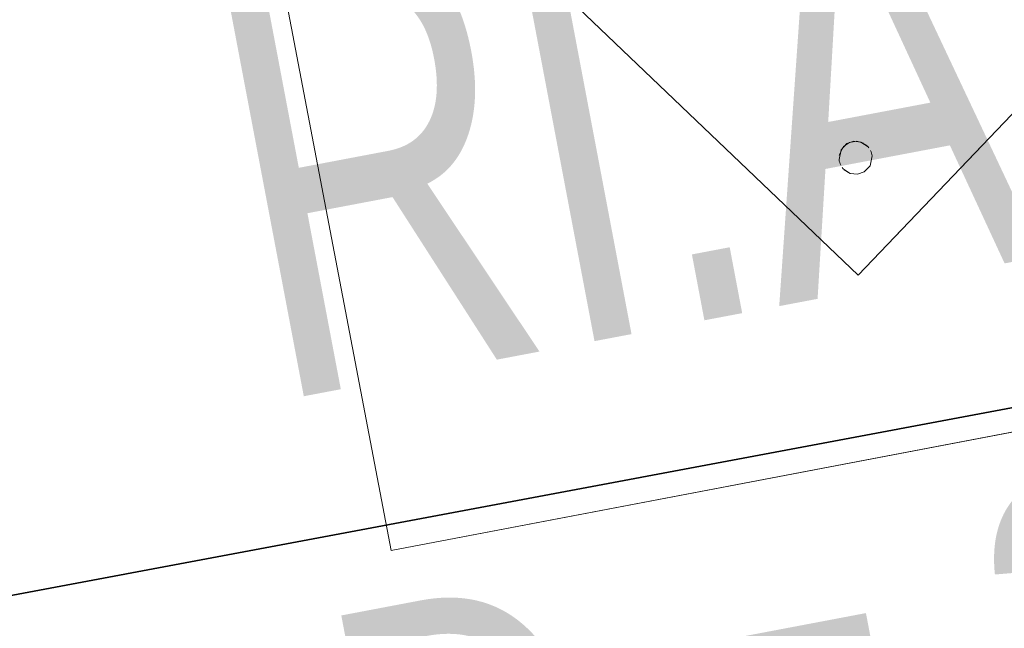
# Model space of a CAD drawing. Extents: x 3503739 to 3504470, y 5375172 to 5375561.
# Tile 50 of 121: x 3504134.887 to 3504135.481, y 5375386.231 to 5375386.598. Entities that reach past the tile are written whole.
import ezdxf

# ---------------------------------------------------------------- set-up
doc = ezdxf.new("R2010")
doc.units = 0
doc.header["$MEASUREMENT"] = 0
for name, color, linetype in [('_4WP_KANCADT__', 7, 'Continuous'), ('BHM_WA', 7, 'Continuous'), ('K_FLURSTUECKE', 7, 'Continuous')]:
    doc.layers.add(name, color=color, linetype=linetype)
doc.styles.add('42', font='TXT', dxfattribs={"width": 0.7, "height": 0.26})
doc.styles.add('43', font='TXT', dxfattribs={"width": 0.8, "height": 0.2})

msp = doc.modelspace()

# ---------------------------------------------------------------- linework, layer by layer
at = {"layer": 'BHM_WA', "color": 254, "linetype": 'Continuous', "lineweight": 13}
for p, q in [((3504135.39254, 5375386.44391), (3504135.63435, 5375386.69695)), ((3504135.39845, 5375386.52121), (3504135.399, 5375386.52053)), ((3504135.3999, 5375386.51904), (3504135.40025, 5375386.51824)), ((3504135.40025, 5375386.51824), (3504135.40053, 5375386.51741)), ((3504135.40053, 5375386.51741), (3504135.40074, 5375386.51657)), ((3504135.40074, 5375386.51657), (3504135.40088, 5375386.5157)), ((3504135.381, 5375386.51351), (3504135.38113, 5375386.51265)), ((3504135.38113, 5375386.51265), (3504135.38134, 5375386.5118)), ((3504135.38134, 5375386.5118), (3504135.38162, 5375386.51098)), ((3504135.38162, 5375386.51098), (3504135.38197, 5375386.51018)), ((3504135.38288, 5375386.50869), (3504135.38342, 5375386.50801)), ((3504135.11118, 5375386.27794), (3504135.79879, 5375386.40906)), ((3504135.11118, 5375386.27794), (3504135.79879, 5375386.40906))]:
    msp.add_line(p, q, dxfattribs=at)
for points in [[(3504135.66767, 5375387.09667, 0), (3504134.98006, 5375386.96555, 0), (3504135.11118, 5375386.27794, 0), (3504135.79879, 5375386.40906, 0), (3504135.66767, 5375387.09667, 0), (3504134.98006, 5375386.96555, 0)], [(3504135.39254, 5375386.44391, 0), (3504135.63435, 5375386.69695, 0), (3504135.48449, 5375386.84016, 0), (3504135.46701, 5375386.85687, 0), (3504135.38132, 5375386.93876, 0), (3504135.29681, 5375386.85033, 0), (3504135.27899, 5375386.83168, 0), (3504135.13951, 5375386.68573, 0), (3504135.39254, 5375386.44391, 0)], [(3504135.39845, 5375386.52121, 0), (3504135.39785, 5375386.52184, 0), (3504135.39719, 5375386.52241, 0), (3504135.39648, 5375386.52293, 0), (3504135.39574, 5375386.52338, 0), (3504135.39496, 5375386.52376, 0), (3504135.39414, 5375386.52408, 0), (3504135.3933, 5375386.52432, 0), (3504135.39245, 5375386.52449, 0), (3504135.39158, 5375386.52459, 0), (3504135.39071, 5375386.5246, 0), (3504135.38984, 5375386.52455, 0), (3504135.38898, 5375386.52441, 0), (3504135.38813, 5375386.52421, 0), (3504135.3873, 5375386.52392, 0), (3504135.38651, 5375386.52357, 0), (3504135.38574, 5375386.52315, 0), (3504135.38502, 5375386.52267, 0), (3504135.38434, 5375386.52212, 0), (3504135.38371, 5375386.52152, 0), (3504135.38313, 5375386.52086, 0), (3504135.38262, 5375386.52015, 0), (3504135.38216, 5375386.51941, 0), (3504135.38178, 5375386.51863, 0), (3504135.38146, 5375386.51781, 0), (3504135.38122, 5375386.51697, 0), (3504135.38105, 5375386.51612, 0), (3504135.38096, 5375386.51525, 0), (3504135.38094, 5375386.51438, 0), (3504135.381, 5375386.51351, 0)], [(3504135.38105, 5375386.51612, 0), (3504135.38122, 5375386.51697, 0), (3504135.38146, 5375386.51781, 0), (3504135.38178, 5375386.51863, 0), (3504135.38216, 5375386.51941, 0), (3504135.38262, 5375386.52015, 0), (3504135.38313, 5375386.52086, 0), (3504135.38371, 5375386.52152, 0), (3504135.38434, 5375386.52212, 0), (3504135.38502, 5375386.52267, 0), (3504135.38574, 5375386.52315, 0), (3504135.38651, 5375386.52357, 0), (3504135.3873, 5375386.52392, 0), (3504135.38813, 5375386.52421, 0), (3504135.38898, 5375386.52441, 0), (3504135.38984, 5375386.52455, 0), (3504135.39071, 5375386.5246, 0), (3504135.39158, 5375386.52459, 0), (3504135.39245, 5375386.52449, 0), (3504135.3933, 5375386.52432, 0), (3504135.39414, 5375386.52408, 0), (3504135.39496, 5375386.52376, 0), (3504135.39574, 5375386.52338, 0), (3504135.39648, 5375386.52293, 0), (3504135.39719, 5375386.52241, 0), (3504135.39648, 5375386.52293, 0), (3504135.39574, 5375386.52338, 0), (3504135.39496, 5375386.52376, 0), (3504135.39414, 5375386.52408, 0), (3504135.3933, 5375386.52432, 0), (3504135.39245, 5375386.52449, 0), (3504135.39158, 5375386.52459, 0), (3504135.39071, 5375386.5246, 0), (3504135.38984, 5375386.52455, 0), (3504135.38898, 5375386.52441, 0), (3504135.38813, 5375386.52421, 0), (3504135.3873, 5375386.52392, 0), (3504135.38651, 5375386.52357, 0), (3504135.38574, 5375386.52315, 0), (3504135.38502, 5375386.52267, 0), (3504135.38434, 5375386.52212, 0), (3504135.38371, 5375386.52152, 0), (3504135.38313, 5375386.52086, 0), (3504135.38262, 5375386.52015, 0), (3504135.38216, 5375386.51941, 0), (3504135.38178, 5375386.51863, 0), (3504135.38146, 5375386.51781, 0), (3504135.38122, 5375386.51697, 0), (3504135.38105, 5375386.51612, 0)], [(3504135.39785, 5375386.52184, 0), (3504135.39719, 5375386.52241, 0), (3504135.39785, 5375386.52184, 0), (3504135.39719, 5375386.52241, 0), (3504135.39648, 5375386.52293, 0), (3504135.39574, 5375386.52338, 0), (3504135.39496, 5375386.52376, 0), (3504135.39414, 5375386.52408, 0), (3504135.3933, 5375386.52432, 0), (3504135.39245, 5375386.52449, 0), (3504135.39158, 5375386.52459, 0), (3504135.39071, 5375386.5246, 0), (3504135.38984, 5375386.52455, 0), (3504135.38898, 5375386.52441, 0), (3504135.38813, 5375386.52421, 0), (3504135.3873, 5375386.52392, 0), (3504135.38651, 5375386.52357, 0), (3504135.38574, 5375386.52315, 0), (3504135.38502, 5375386.52267, 0), (3504135.38434, 5375386.52212, 0), (3504135.38371, 5375386.52152, 0), (3504135.38313, 5375386.52086, 0), (3504135.38262, 5375386.52015, 0), (3504135.38216, 5375386.51941, 0), (3504135.38178, 5375386.51863, 0), (3504135.38146, 5375386.51781, 0), (3504135.38122, 5375386.51697, 0), (3504135.38105, 5375386.51612, 0)], [(3504135.38342, 5375386.50801, 0), (3504135.38403, 5375386.50738, 0), (3504135.38468, 5375386.5068, 0), (3504135.38539, 5375386.50629, 0), (3504135.38613, 5375386.50584, 0), (3504135.38692, 5375386.50545, 0), (3504135.38773, 5375386.50513, 0), (3504135.38857, 5375386.50489, 0), (3504135.38942, 5375386.50472, 0), (3504135.39029, 5375386.50463, 0), (3504135.39116, 5375386.50461, 0), (3504135.39203, 5375386.50467, 0), (3504135.3929, 5375386.5048, 0), (3504135.39374, 5375386.50501, 0), (3504135.39457, 5375386.50529, 0), (3504135.39537, 5375386.50564, 0), (3504135.39613, 5375386.50606, 0), (3504135.39686, 5375386.50655, 0), (3504135.39754, 5375386.50709, 0), (3504135.39817, 5375386.5077, 0), (3504135.39874, 5375386.50835, 0), (3504135.39926, 5375386.50906, 0), (3504135.39971, 5375386.5098, 0), (3504135.40009, 5375386.51059, 0), (3504135.40041, 5375386.5114, 0), (3504135.40065, 5375386.51224, 0), (3504135.40082, 5375386.51309, 0), (3504135.40092, 5375386.51396, 0), (3504135.40093, 5375386.51483, 0), (3504135.40088, 5375386.5157, 0)], [(3504135.3999, 5375386.51904, 0), (3504135.39948, 5375386.5198, 0), (3504135.399, 5375386.52053, 0)], [(3504135.38197, 5375386.51018, 0), (3504135.38239, 5375386.50941, 0), (3504135.38288, 5375386.50869, 0)], [(3504135.38403, 5375386.50738, 0), (3504135.38468, 5375386.5068, 0), (3504135.38539, 5375386.50629, 0), (3504135.38613, 5375386.50584, 0), (3504135.38692, 5375386.50545, 0), (3504135.38773, 5375386.50513, 0), (3504135.38857, 5375386.50489, 0), (3504135.38942, 5375386.50472, 0), (3504135.39029, 5375386.50463, 0), (3504135.39116, 5375386.50461, 0), (3504135.39203, 5375386.50467, 0), (3504135.3929, 5375386.5048, 0), (3504135.39374, 5375386.50501, 0), (3504135.39457, 5375386.50529, 0), (3504135.39537, 5375386.50564, 0), (3504135.39613, 5375386.50606, 0), (3504135.39686, 5375386.50655, 0), (3504135.39754, 5375386.50709, 0), (3504135.39817, 5375386.5077, 0), (3504135.39874, 5375386.50835, 0), (3504135.39926, 5375386.50906, 0), (3504135.39971, 5375386.5098, 0), (3504135.40009, 5375386.51059, 0), (3504135.40041, 5375386.5114, 0), (3504135.40065, 5375386.51224, 0), (3504135.40082, 5375386.51309, 0), (3504135.40065, 5375386.51224, 0), (3504135.40041, 5375386.5114, 0), (3504135.40009, 5375386.51059, 0), (3504135.39971, 5375386.5098, 0), (3504135.39926, 5375386.50906, 0), (3504135.39874, 5375386.50835, 0), (3504135.39817, 5375386.5077, 0), (3504135.39754, 5375386.50709, 0), (3504135.39686, 5375386.50655, 0), (3504135.39613, 5375386.50606, 0), (3504135.39537, 5375386.50564, 0), (3504135.39457, 5375386.50529, 0), (3504135.39374, 5375386.50501, 0), (3504135.3929, 5375386.5048, 0), (3504135.39203, 5375386.50467, 0), (3504135.39116, 5375386.50461, 0), (3504135.39029, 5375386.50463, 0), (3504135.38942, 5375386.50472, 0), (3504135.38857, 5375386.50489, 0), (3504135.38773, 5375386.50513, 0), (3504135.38692, 5375386.50545, 0), (3504135.38613, 5375386.50584, 0), (3504135.38539, 5375386.50629, 0), (3504135.38468, 5375386.5068, 0), (3504135.38403, 5375386.50738, 0), (3504135.38468, 5375386.5068, 0), (3504135.38539, 5375386.50629, 0), (3504135.38613, 5375386.50584, 0), (3504135.38692, 5375386.50545, 0), (3504135.38773, 5375386.50513, 0), (3504135.38857, 5375386.50489, 0), (3504135.38942, 5375386.50472, 0), (3504135.39029, 5375386.50463, 0), (3504135.39116, 5375386.50461, 0), (3504135.39203, 5375386.50467, 0), (3504135.3929, 5375386.5048, 0), (3504135.39374, 5375386.50501, 0), (3504135.39457, 5375386.50529, 0), (3504135.39537, 5375386.50564, 0), (3504135.39613, 5375386.50606, 0), (3504135.39686, 5375386.50655, 0), (3504135.39754, 5375386.50709, 0), (3504135.39817, 5375386.5077, 0), (3504135.39874, 5375386.50835, 0), (3504135.39926, 5375386.50906, 0), (3504135.39971, 5375386.5098, 0), (3504135.40009, 5375386.51059, 0), (3504135.40041, 5375386.5114, 0), (3504135.40065, 5375386.51224, 0), (3504135.40082, 5375386.51309, 0)]]:
    msp.add_polyline3d(points, dxfattribs=at)
at = {"layer": 'K_FLURSTUECKE', "color": 252, "linetype": 'Continuous', "lineweight": 35}
for p, q in [((3504145.78449, 5375388.29709), (3504126.15551, 5375384.61291)), ((3504126.15551, 5375384.61291), (3504145.78449, 5375388.29709)), ((3504145.78449, 5375388.29709), (3504126.15551, 5375384.61291)), ((3504126.15551, 5375384.61291), (3504145.78449, 5375388.29709))]:
    msp.add_line(p, q, dxfattribs=at)

# ---------------------------------------------------------------- texts
at = {"layer": '_4WP_KANCADT__', "color": 1, "linetype": 'Continuous'}
for s, height, style, width, p in [('RI.A.04', 0.26, '42', 0.7, (3504135.0389, 5375386.3672)), ('D = 321.96', 0.2, '43', 0.8, (3504135.10112, 5375386.03905))]:
    msp.add_text(s, height=height, rotation=10.737, dxfattribs=dict(at, style=style, width=width)).set_placement(p)

doc.saveas('drawing.dxf')
